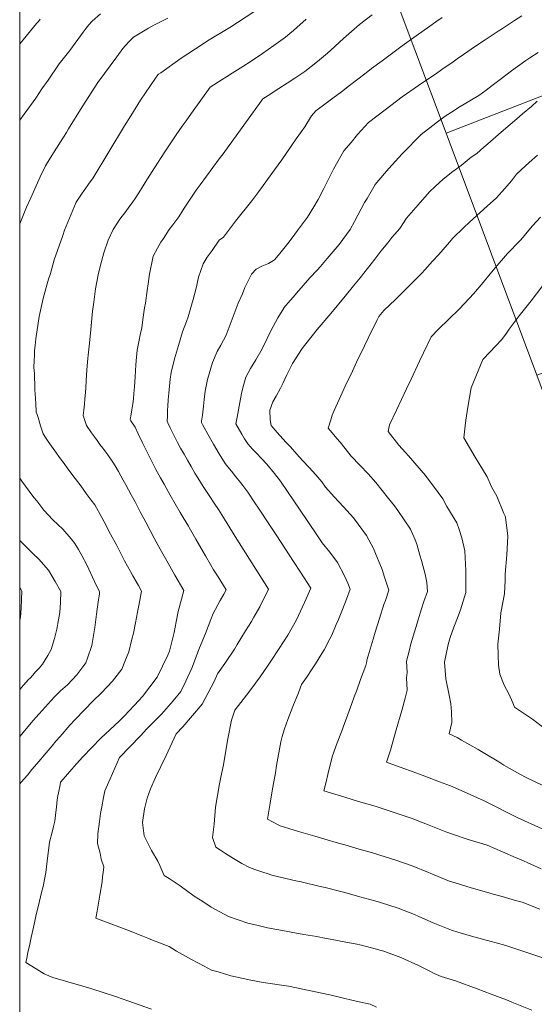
# Model space of a CAD drawing. Header units: inches. Extents: x 11351264 to 11356330, y 6702313 to 6706468.
# Tile 48 of 160: x 11351264 to 11351503, y 6704939 to 6705395. Entities that reach past the tile are written whole.
import ezdxf

# ---------------------------------------------------------------- set-up
doc = ezdxf.new("R2010")
doc.units = ezdxf.units.IN
doc.header["$MEASUREMENT"] = 0
doc.layers.add('Shumate_Contours_clip1', color=7, linetype='Continuous', lineweight=0)
doc.layers.add('Shumate_Parcels_clip1', color=7, linetype='Continuous', lineweight=0)

msp = doc.modelspace()

# ---------------------------------------------------------------- linework, layer by layer
at = {"layer": 'Shumate_Contours_clip1'}
for points, elevation in [([(11351264.41, 6705041.04), (11351265.14, 6705041.89), (11351267.95, 6705045.16), (11351270.09, 6705047.66), (11351272.34, 6705050.34), (11351274.17, 6705052.56), (11351275.67, 6705054.35), (11351279.39, 6705058.72), (11351281.17, 6705060.78), (11351283.14, 6705063.06), (11351287.7, 6705068.23), (11351289.97, 6705070.75), (11351294.57, 6705075.56), (11351298.31, 6705079.38), (11351302.29, 6705083.28), (11351307.39, 6705088.66), (11351311.8, 6705094.17), (11351313.09, 6705097.76), (11351314.97, 6705102.18), (11351316.36, 6705108.07), (11351317.16, 6705110.85), (11351318.05, 6705115.63), (11351318.98, 6705120.58), (11351319.62, 6705123.76), (11351320.9, 6705130.32), (11351319.37, 6705132.96), (11351316.78, 6705137.43), (11351315.67, 6705139.4), (11351313.03, 6705144.44), (11351311.12, 6705148.1), (11351309.35, 6705151.46), (11351306.54, 6705156.79), (11351303.5, 6705162.4), (11351302.42, 6705164.51), (11351299.17, 6705170.3), (11351297.5, 6705172.54), (11351295.25, 6705175.59), (11351292.73, 6705179.1), (11351290.08, 6705182.56), (11351286.73, 6705187.09), (11351285.06, 6705189.44), (11351283.32, 6705191.7), (11351280.68, 6705195.35), (11351277.53, 6705199.62), (11351276.37, 6705201.5), (11351275.31, 6705203.32), (11351274.06, 6705206.98), (11351272.89, 6705210.86), (11351272.44, 6705212.24), (11351272.11, 6705213.25), (11351271.97, 6705213.69), (11351271.83, 6705216.98), (11351271.69, 6705219.7), (11351271.6, 6705221.7), (11351271.48, 6705223.71), (11351271.35, 6705225.83), (11351271.19, 6705229.72), (11351271.2, 6705231.25), (11351271.03, 6705234.02), (11351271.08, 6705237.25), (11351271.19, 6705239.76), (11351271.33, 6705241.87), (11351271.56, 6705244.15), (11351271.92, 6705247.28), (11351273.39, 6705257.63), (11351275.28, 6705265.93), (11351277.17, 6705272.77), (11351277.77, 6705274.88), (11351278.61, 6705277.6), (11351280.45, 6705283.86), (11351284.35, 6705295.13), (11351285.18, 6705297.62), (11351290.6, 6705310.55), (11351293.4, 6705314.81), (11351294.64, 6705316.4), (11351296.36, 6705318.88), (11351298.41, 6705321.88), (11351305.72, 6705333.87), (11351312.94, 6705345.92), (11351315.97, 6705350.66), (11351320.38, 6705357.87), (11351327.34, 6705368.1), (11351328.42, 6705369.52), (11351328.71, 6705369.89), (11351329.75, 6705370.55), (11351339.19, 6705377.31), (11351348.9, 6705383.71), (11351351.46, 6705385.27), (11351361.69, 6705391.58), (11351372.85, 6705398.79)], 1426), ([(11351264.41, 6705348.64), (11351266.43, 6705351.4), (11351271.88, 6705358.85), (11351274.67, 6705363.06), (11351277.53, 6705367.19), (11351282.73, 6705374.61), (11351287.61, 6705380.92), (11351291.33, 6705385.93), (11351293.76, 6705389.41), (11351295.15, 6705391.17), (11351296.4, 6705392.79), (11351297.96, 6705394.49), (11351301.91, 6705397.88)], 1422), ([(11351264.41, 6705300.54), (11351267.61, 6705308.27), (11351269.59, 6705312.65), (11351273.95, 6705322.25), (11351276.4, 6705327.4), (11351278.58, 6705330.96), (11351283.33, 6705338.56), (11351286.03, 6705342.9), (11351287.03, 6705344.64), (11351293.38, 6705354.78), (11351300.68, 6705366.04), (11351309.45, 6705377.91), (11351312.25, 6705381.78), (11351314.76, 6705384.67), (11351317.17, 6705387.05), (11351324.14, 6705391.2), (11351326.52, 6705392.63), (11351333.03, 6705395.92)], 1424), ([(11351264.41, 6705383.9), (11351264.6, 6705384.14), (11351272.24, 6705393.33), (11351273.11, 6705394.35), (11351273.91, 6705395.32)], 1420), ([(11351325.45, 6704936.65), (11351314.54, 6704940.47), (11351309.32, 6704942.32), (11351297.36, 6704946.2), (11351293.7, 6704947.32), (11351279.8, 6704951.3), (11351277.87, 6704952.12), (11351275.78, 6704953.04), (11351272.08, 6704955.3), (11351267.3, 6704958.36), (11351267.7, 6704960.36), (11351268.23, 6704962.92), (11351269.03, 6704966.84), (11351269.68, 6704969.91), (11351270.45, 6704973.31), (11351271.39, 6704977.49), (11351271.9, 6704979.77), (11351273.59, 6704986.65), (11351274.56, 6704990.76), (11351275.21, 6704993.54), (11351276.45, 6705000), (11351276.46, 6705000.06), (11351277.45, 6705007.88), (11351277.87, 6705011.34), (11351278.26, 6705014.05), (11351279.6, 6705019.37), (11351280.11, 6705021.32), (11351280.62, 6705023.76), (11351281.18, 6705027.98), (11351281.39, 6705030.31), (11351281.78, 6705033.72), (11351282.15, 6705035.51), (11351282.31, 6705036.84), (11351283.08, 6705040.53), (11351283.38, 6705041.85), (11351285.68, 6705044.53), (11351288.58, 6705047.84), (11351290.78, 6705050.37), (11351293.61, 6705053.6), (11351301.96, 6705062.16), (11351308.31, 6705068.04), (11351310.45, 6705070.07), (11351313, 6705072.62), (11351319.67, 6705079.66), (11351321.28, 6705081.6), (11351328.06, 6705090.49), (11351333.03, 6705100.65), (11351333.75, 6705102.55), (11351335.91, 6705111.17), (11351336.83, 6705116.09), (11351337.84, 6705120.91), (11351340.5, 6705130.66), (11351336.29, 6705137.77), (11351333.13, 6705143.36), (11351329.48, 6705149.83), (11351326.78, 6705154.91), (11351324.83, 6705158.46), (11351322.84, 6705162.29), (11351320.26, 6705167.15), (11351317.91, 6705171.66), (11351316.11, 6705174.95), (11351313.52, 6705179.61), (11351312.32, 6705181.75), (11351310.12, 6705185.75), (11351308.61, 6705188.45), (11351307.49, 6705190.17), (11351305.28, 6705193.57), (11351302.94, 6705196.62), (11351301.59, 6705198.37), (11351300.26, 6705200.14), (11351298.99, 6705201.78), (11351297.61, 6705203.69), (11351295.39, 6705207.07), (11351294.26, 6705210.4), (11351294.17, 6705210.72), (11351294.09, 6705210.95), (11351293.81, 6705211.8), (11351294.1, 6705214.2), (11351294.42, 6705216.93), (11351294.62, 6705219.45), (11351294.86, 6705222.37), (11351295.02, 6705224.67), (11351295.21, 6705227.64), (11351295.38, 6705230.53), (11351295.68, 6705234.79), (11351295.98, 6705238.22), (11351296.15, 6705239.73), (11351296.69, 6705245.26), (11351297.33, 6705251.55), (11351298.21, 6705260.14), (11351298.72, 6705264.27), (11351299.6, 6705270.42), (11351300.79, 6705276.84), (11351301.78, 6705281.35), (11351303.36, 6705287.05), (11351305.35, 6705293.03), (11351307.64, 6705297.9), (11351310.78, 6705302.64), (11351313.51, 6705306.21), (11351315.03, 6705308.24), (11351316.52, 6705310.33), (11351318.23, 6705312.8), (11351320.31, 6705316.09), (11351322.58, 6705319.67), (11351325.76, 6705324.72), (11351326.93, 6705326.53), (11351331.72, 6705333.95), (11351336.94, 6705341.79), (11351339.75, 6705345.86), (11351341.49, 6705348.31), (11351343.95, 6705351.9), (11351348.25, 6705357.92), (11351352.66, 6705363.91), (11351358.14, 6705367.36), (11351360.21, 6705368.69), (11351362.82, 6705370.32), (11351367.81, 6705373.45), (11351371.66, 6705375.96), (11351376.88, 6705379.5), (11351382.09, 6705383.12), (11351387.57, 6705387.08), (11351389.52, 6705388.71), (11351391.29, 6705390.2), (11351392.85, 6705391.58), (11351397.13, 6705395.36)], 1428), ([(11351429.65, 6704937.52), (11351426.71, 6704938.96), (11351421.67, 6704940.07), (11351417.6, 6704941.06), (11351415.01, 6704941.66), (11351408.08, 6704943.24), (11351398.52, 6704945.34), (11351388.91, 6704947.29), (11351385.73, 6704947.72), (11351380.45, 6704948.57), (11351377.26, 6704949.03), (11351371.46, 6704950.08), (11351364.38, 6704951.7), (11351362.28, 6704952.13), (11351356.29, 6704953.95), (11351353.3, 6704954.8), (11351349.82, 6704956.56), (11351343.94, 6704959.68), (11351337.07, 6704963.5), (11351333.63, 6704965.66), (11351325.86, 6704968.7), (11351323.83, 6704969.5), (11351321.4, 6704970.46), (11351314.02, 6704973.38), (11351307.92, 6704975.73), (11351304.22, 6704977.18), (11351299.71, 6704978.88), (11351300.36, 6704982.01), (11351301.6, 6704989.56), (11351302.59, 6704995.69), (11351302.83, 6704998.04), (11351303.06, 6705000), (11351303.37, 6705002.6), (11351302.17, 6705006.12), (11351301.66, 6705009.01), (11351300.44, 6705013.4), (11351300.66, 6705017.97), (11351301.31, 6705023.66), (11351301.83, 6705027.39), (11351302.5, 6705030.4), (11351303.16, 6705034.76), (11351303.87, 6705037.86), (11351306.34, 6705043.44), (11351310.66, 6705053.32), (11351320.35, 6705063.36), (11351323.38, 6705066.55), (11351330.12, 6705073.35), (11351335.47, 6705079.53), (11351339.02, 6705083.88), (11351341.37, 6705088.69), (11351344.21, 6705094.64), (11351347.72, 6705104.15), (11351350.48, 6705110.78), (11351352.91, 6705117.19), (11351354.05, 6705119.92), (11351357.35, 6705125.95), (11351358.99, 6705128.88), (11351360.11, 6705131), (11351356.29, 6705136.98), (11351354.25, 6705140.3), (11351352.81, 6705142.69), (11351350.42, 6705146.79), (11351349.4, 6705148.54), (11351346.01, 6705154.43), (11351342.89, 6705159.85), (11351342.54, 6705160.42), (11351340.21, 6705164.41), (11351338.82, 6705166.83), (11351334.19, 6705174.9), (11351331.29, 6705179.96), (11351329.63, 6705182.93), (11351327.47, 6705186.75), (11351326.03, 6705189.57), (11351324.69, 6705192.24), (11351323.48, 6705194.79), (11351321.35, 6705199.11), (11351319.23, 6705203.25), (11351317.88, 6705206.29), (11351315.93, 6705209.2), (11351315.66, 6705209.92), (11351316.01, 6705212.31), (11351316.38, 6705214.44), (11351316.78, 6705217.09), (11351317.08, 6705219.48), (11351317.29, 6705221.89), (11351317.63, 6705225.05), (11351317.95, 6705229.73), (11351318.25, 6705235.24), (11351318.46, 6705238.73), (11351318.84, 6705242.04), (11351319.75, 6705246.59), (11351320.25, 6705249.17), (11351320.92, 6705252.34), (11351321.39, 6705256.19), (11351322.29, 6705261.56), (11351322.69, 6705263.85), (11351323.53, 6705269.7), (11351323.94, 6705272.82), (11351324.49, 6705277.26), (11351326.24, 6705285.49), (11351328.3, 6705289.22), (11351329.83, 6705292), (11351330.99, 6705293.71), (11351333.64, 6705297.85), (11351335.34, 6705300.12), (11351338.06, 6705303.72), (11351340.67, 6705307.79), (11351342.46, 6705310.56), (11351346.2, 6705316.2), (11351348.05, 6705318.65), (11351356.89, 6705330.61), (11351358.64, 6705332.98), (11351367.52, 6705345.17), (11351369.06, 6705347.28), (11351372.78, 6705352.41), (11351377.12, 6705358.42), (11351379.51, 6705359.97), (11351384.49, 6705363.24), (11351388.31, 6705365.74), (11351391.91, 6705368.04), (11351396.45, 6705371.1), (11351399.48, 6705373.39), (11351402.42, 6705375.74), (11351406.99, 6705379.6), (11351408.56, 6705381.01), (11351414.46, 6705386.36), (11351421.86, 6705392.97), (11351427.63, 6705397.41)], 1430), ([(11351501.63, 6704936.21), (11351492.46, 6704939.94), (11351489.86, 6704940.96), (11351482.87, 6704943.59), (11351476.4, 6704946.14), (11351466.28, 6704949.86), (11351459.65, 6704951.84), (11351456.43, 6704953.22), (11351454.07, 6704954.39), (11351449.24, 6704956.96), (11351441.05, 6704960.61), (11351433.18, 6704963.46), (11351431.81, 6704963.89), (11351429.06, 6704964.68), (11351422.7, 6704966.27), (11351419.83, 6704966.95), (11351413.79, 6704968.09), (11351410.9, 6704968.69), (11351404.89, 6704969.65), (11351402.05, 6704970.27), (11351396, 6704971.3), (11351390.16, 6704972.4), (11351387.82, 6704972.82), (11351379.21, 6704974.37), (11351374.84, 6704975.4), (11351370.07, 6704976.55), (11351361.2, 6704979.56), (11351353.08, 6704983.9), (11351349.32, 6704986.5), (11351345.24, 6704989.09), (11351338.81, 6704993.81), (11351333.65, 6704997.25), (11351331.27, 6704998.66), (11351330.7, 6705000), (11351329.3, 6705003.3), (11351328.41, 6705005.26), (11351325.42, 6705010.15), (11351322.04, 6705016.9), (11351321.23, 6705023.11), (11351322.19, 6705029.46), (11351323.51, 6705034.39), (11351325.05, 6705038.68), (11351327.38, 6705044.08), (11351332.28, 6705054.2), (11351336.9, 6705064.2), (11351339.96, 6705067.42), (11351348.88, 6705077.93), (11351354.5, 6705088.44), (11351356.09, 6705092), (11351359.52, 6705096.82), (11351363.85, 6705103.48), (11351365.21, 6705105.58), (11351369.02, 6705111.91), (11351371.81, 6705116.36), (11351372.94, 6705118.37), (11351375.63, 6705123.06), (11351377.58, 6705126.97), (11351378.54, 6705128.93), (11351379.72, 6705131.34), (11351371.94, 6705143.51), (11351364.95, 6705154.37), (11351360.51, 6705161.7), (11351357.98, 6705165.77), (11351356.58, 6705168.13), (11351354.52, 6705171.18), (11351352.43, 6705174.2), (11351351.26, 6705176.05), (11351349.45, 6705178.77), (11351346.98, 6705182.79), (11351345.61, 6705185.03), (11351343.8, 6705188.07), (11351342.14, 6705190.98), (11351340.54, 6705193.81), (11351338.97, 6705196.59), (11351337.53, 6705199.28), (11351336.11, 6705202), (11351334.16, 6705205.96), (11351332.99, 6705208.36), (11351332.68, 6705209.06), (11351332.81, 6705211.49), (11351332.94, 6705213.93), (11351333.08, 6705216.36), (11351333.23, 6705218.65), (11351333.24, 6705218.79), (11351333.26, 6705219.06), (11351333.49, 6705222.06), (11351333.8, 6705225.29), (11351334.16, 6705228.52), (11351334.6, 6705231.72), (11351336.06, 6705238.04), (11351337.92, 6705244.22), (11351339.89, 6705250.45), (11351341.75, 6705255.26), (11351342.39, 6705257.5), (11351343.97, 6705262.88), (11351344.81, 6705265.49), (11351346.27, 6705271.42), (11351347.25, 6705275.89), (11351349.47, 6705282.07), (11351351.32, 6705285.17), (11351353.51, 6705288.26), (11351356.88, 6705293.03), (11351358.8, 6705294.32), (11351360.61, 6705296.81), (11351364.42, 6705301.79), (11351371.89, 6705311.18), (11351375.14, 6705315.56), (11351382.45, 6705325.54), (11351385.84, 6705330.17), (11351392.47, 6705339.89), (11351396.51, 6705345.45), (11351399.56, 6705350.57), (11351401.57, 6705352.94), (11351406.44, 6705356.48), (11351409.51, 6705358.76), (11351413.49, 6705361.77), (11351417.26, 6705364.63), (11351420.47, 6705367.11), (11351424.88, 6705370.53), (11351427.4, 6705372.5), (11351432.37, 6705376.12), (11351441.57, 6705382.96), (11351448.12, 6705387.69), (11351454.35, 6705392.15), (11351457.26, 6705394.14), (11351460.17, 6705396.12)], 1432), ([(11351507.74, 6704960.14), (11351496.15, 6704963.96), (11351489.65, 6704966.16), (11351485.11, 6704967.36), (11351482.89, 6704967.99), (11351474.78, 6704970.19), (11351467.35, 6704972.4), (11351464.44, 6704973.21), (11351455.9, 6704976.66), (11351449.32, 6704979.63), (11351447.34, 6704980.51), (11351439.74, 6704983.48), (11351431.54, 6704986.06), (11351428.99, 6704986.79), (11351421.98, 6704988.77), (11351415.11, 6704990.7), (11351412.6, 6704991.31), (11351405.85, 6704993.05), (11351403.67, 6704993.5), (11351394.75, 6704995.66), (11351392.34, 6704996.15), (11351387.65, 6704997.18), (11351381.23, 6704998.74), (11351379.01, 6704999.49), (11351377.45, 6705000), (11351373.39, 6705001.34), (11351370.86, 6705002.31), (11351367.39, 6705004.1), (11351363.51, 6705006.4), (11351359.73, 6705008.82), (11351357.41, 6705010.33), (11351355.24, 6705011.71), (11351353.77, 6705016.27), (11351354.44, 6705022.42), (11351355.14, 6705030.3), (11351357.01, 6705041.1), (11351357.54, 6705044.1), (11351358.82, 6705049.87), (11351360.03, 6705057.51), (11351360.88, 6705061.89), (11351362.54, 6705070.53), (11351364.12, 6705075.28), (11351365.75, 6705077.35), (11351370.59, 6705083.51), (11351373.59, 6705087.76), (11351375.74, 6705090.58), (11351379.5, 6705096.11), (11351380.69, 6705097.89), (11351384.66, 6705103.83), (11351388.59, 6705109.93), (11351392.63, 6705117.13), (11351394.49, 6705121.06), (11351396.29, 6705125.02), (11351397.11, 6705126.85), (11351398.1, 6705128.96), (11351399.33, 6705131.68), (11351394.51, 6705139.07), (11351391.32, 6705144.04), (11351387.49, 6705149.86), (11351383.27, 6705156.41), (11351380.45, 6705160.59), (11351375.04, 6705168.77), (11351373.34, 6705171.2), (11351370.04, 6705176.28), (11351367.84, 6705179.24), (11351366.16, 6705181.46), (11351364.57, 6705183.37), (11351362.49, 6705185.91), (11351360.9, 6705188), (11351359.6, 6705189.52), (11351356.85, 6705193.99), (11351354.14, 6705198.49), (11351351.54, 6705203.08), (11351349.82, 6705206.25), (11351349.06, 6705207.62), (11351348.64, 6705208.43), (11351348.7, 6705209.06), (11351349.06, 6705211.82), (11351349.55, 6705216.01), (11351349.89, 6705219.22), (11351350.38, 6705222.94), (11351350.75, 6705225.31), (11351351.38, 6705228.48), (11351353.68, 6705236.22), (11351355.91, 6705241.35), (11351357.65, 6705244.38), (11351360.06, 6705248.96), (11351362.9, 6705256.37), (11351365.65, 6705263.81), (11351367.57, 6705268.17), (11351368.77, 6705271.12), (11351370.71, 6705275.08), (11351371.82, 6705277.27), (11351373.89, 6705279.47), (11351376.66, 6705280.93), (11351379.6, 6705282.21), (11351382.01, 6705283.5), (11351382.42, 6705283.92), (11351384.94, 6705286.76), (11351388.61, 6705291.43), (11351390.64, 6705294.11), (11351393.18, 6705297.4), (11351397.78, 6705303.7), (11351400.6, 6705308.36), (11351402.61, 6705311.77), (11351405.32, 6705316.97), (11351409.81, 6705325.83), (11351414.56, 6705334.41), (11351417.91, 6705338.29), (11351420.9, 6705341.88), (11351426.02, 6705347.45), (11351433.78, 6705353.31), (11351441.56, 6705359.33), (11351449.1, 6705364.59), (11351453.54, 6705367.56), (11351457.08, 6705369.89), (11351460.03, 6705372), (11351465.15, 6705375.63), (11351467.08, 6705377), (11351469.97, 6705379.01), (11351472.03, 6705380.42), (11351475.16, 6705382.53), (11351480.06, 6705385.8), (11351486.11, 6705389.76), (11351488.12, 6705391.08), (11351493.65, 6705394.71), (11351497.1, 6705396.98)], 1434), ([(11351505.39, 6704982.97), (11351497.23, 6704986.27), (11351494.16, 6704987.07), (11351487.9, 6704988.81), (11351483.83, 6704989.93), (11351481.78, 6704990.54), (11351473.49, 6704992.86), (11351466.08, 6704995.21), (11351463.13, 6704996.08), (11351454.59, 6704999.64), (11351453.73, 6705000), (11351446.19, 6705003.14), (11351438.67, 6705005.71), (11351431.27, 6705008.07), (11351429.01, 6705008.73), (11351421.71, 6705010.83), (11351415.08, 6705012.75), (11351412.15, 6705013.58), (11351405.77, 6705015.45), (11351401.08, 6705016.89), (11351393.55, 6705019.05), (11351389.11, 6705020.42), (11351385.07, 6705021.61), (11351381.6, 6705023.41), (11351379.21, 6705024.77), (11351379.68, 6705027.51), (11351380.45, 6705032.13), (11351381.27, 6705036.86), (11351381.68, 6705039.49), (11351382.84, 6705046.17), (11351383.41, 6705049.63), (11351385.38, 6705060.51), (11351386.06, 6705062.97), (11351387.13, 6705066.62), (11351388.65, 6705070.87), (11351391, 6705076.93), (11351393.54, 6705083.2), (11351394.96, 6705087.08), (11351397.23, 6705090.33), (11351399.84, 6705094.31), (11351401.43, 6705096.68), (11351404.32, 6705101.39), (11351405.43, 6705103.19), (11351408.11, 6705108.2), (11351409.04, 6705109.99), (11351411.09, 6705114.9), (11351412.11, 6705117.17), (11351414.02, 6705121.88), (11351415.79, 6705126.6), (11351417.55, 6705131.32), (11351416.39, 6705134.1), (11351414.81, 6705137.45), (11351411.69, 6705143.62), (11351408.11, 6705148.34), (11351404.53, 6705152.76), (11351402.09, 6705156.41), (11351398.13, 6705162.11), (11351393.66, 6705168.83), (11351391.74, 6705171.67), (11351385.26, 6705181.25), (11351382.38, 6705184.8), (11351378.86, 6705189.25), (11351376.4, 6705191.86), (11351374.07, 6705194.32), (11351372.3, 6705196.17), (11351370.05, 6705198.61), (11351368.62, 6705200.97), (11351367.33, 6705203.1), (11351364.61, 6705207.8), (11351365.1, 6705211.04), (11351365.77, 6705214.44), (11351366.39, 6705217.82), (11351367.17, 6705221.87), (11351367.96, 6705225.22), (11351369.2, 6705229.51), (11351371.26, 6705233.49), (11351373.78, 6705237.58), (11351376.69, 6705242.62), (11351379.05, 6705247.45), (11351380.76, 6705250.92), (11351383.95, 6705256.98), (11351386.73, 6705261.53), (11351386.82, 6705261.62), (11351389.71, 6705264.97), (11351391.28, 6705266.73), (11351392.71, 6705268.48), (11351395.73, 6705271.99), (11351398.79, 6705275.47), (11351402.19, 6705279.11), (11351403.76, 6705280.73), (11351406.87, 6705284.44), (11351412.45, 6705291.04), (11351417.5, 6705297.94), (11351419.52, 6705301.67), (11351422.59, 6705307.48), (11351424.16, 6705310.37), (11351425.36, 6705312.29), (11351429.11, 6705318.74), (11351433.45, 6705323.81), (11351435.47, 6705326.18), (11351441.63, 6705332.96), (11351443.49, 6705334.88), (11351448.83, 6705340.38), (11351450.47, 6705341.96), (11351455.77, 6705346.1), (11351457.9, 6705347.75), (11351461.53, 6705350.43), (11351465.68, 6705353.1), (11351467.7, 6705354.38), (11351473.67, 6705358.04), (11351477.18, 6705359.99), (11351480.46, 6705362.48), (11351483.23, 6705364.67), (11351486.95, 6705367.4), (11351492.29, 6705371.45), (11351498.88, 6705376.18), (11351500.79, 6705377.46), (11351504.62, 6705379.98)], 1436), ([(11351505.96, 6705001.75), (11351496.4, 6705005.98), (11351494.35, 6705006.79), (11351488.02, 6705009.53), (11351480.96, 6705012.63), (11351472.21, 6705015.28), (11351464.96, 6705017.77), (11351461.84, 6705018.77), (11351452.57, 6705022.59), (11351445.74, 6705025.1), (11351438.88, 6705027.49), (11351431, 6705030.07), (11351429.04, 6705030.67), (11351421.44, 6705032.94), (11351414.97, 6705034.93), (11351411.88, 6705035.85), (11351405.36, 6705037.88), (11351406.36, 6705041.99), (11351407.19, 6705045.36), (11351407.83, 6705048.03), (11351409.26, 6705054.07), (11351411.42, 6705060.12), (11351413.45, 6705065.13), (11351414.84, 6705069.01), (11351416.38, 6705073.27), (11351418.24, 6705078.24), (11351419.39, 6705081.33), (11351420.38, 6705083.97), (11351422.37, 6705089.42), (11351424.73, 6705095.93), (11351425.23, 6705097.77), (11351425.27, 6705098.34), (11351425.89, 6705100.36), (11351427.17, 6705105.04), (11351428.13, 6705108.04), (11351429.03, 6705111.34), (11351431.04, 6705117.71), (11351433.15, 6705124.12), (11351433.82, 6705126.05), (11351435.42, 6705130.77), (11351433.43, 6705136.89), (11351432.27, 6705140.31), (11351431.25, 6705143.01), (11351429.5, 6705147.06), (11351428.27, 6705150.15), (11351425.04, 6705156.15), (11351421.27, 6705161.38), (11351419.06, 6705164.28), (11351417.47, 6705166.03), (11351414.37, 6705169.44), (11351410.05, 6705174.01), (11351406.1, 6705178.58), (11351404.32, 6705181.04), (11351401.56, 6705184.3), (11351398.54, 6705187.57), (11351395.49, 6705190.84), (11351392.79, 6705193.85), (11351389.79, 6705197.21), (11351387.78, 6705199.39), (11351383.72, 6705203.9), (11351380.98, 6705207.15), (11351380.42, 6705209.66), (11351380.33, 6705214.19), (11351381.61, 6705218), (11351383.16, 6705220.73), (11351385.17, 6705224.46), (11351386.31, 6705226.52), (11351388.14, 6705230.51), (11351390.84, 6705235.8), (11351395.2, 6705242.72), (11351397.03, 6705245), (11351402.17, 6705251.51), (11351408.48, 6705259.01), (11351415.15, 6705267.02), (11351419.07, 6705271.8), (11351422.11, 6705275.54), (11351425.49, 6705279.89), (11351428.87, 6705284.16), (11351431.76, 6705287.84), (11351434.95, 6705291.71), (11351436.78, 6705294.15), (11351440.47, 6705298.46), (11351443.63, 6705303.1), (11351448.95, 6705309.35), (11351454.2, 6705315.36), (11351456.84, 6705317.89), (11351460.56, 6705321.21), (11351465.1, 6705324.74), (11351468.98, 6705327.65), (11351473.62, 6705331.39), (11351476.22, 6705333.11), (11351479.49, 6705336.02), (11351481.22, 6705337.54), (11351486.18, 6705341.87), (11351488.5, 6705343.88), (11351494.66, 6705349.19), (11351497.35, 6705351.44), (11351501.45, 6705354.94), (11351504.1, 6705357.44)], 1438), ([(11351506.52, 6705020.24), (11351494.92, 6705025.46), (11351492.09, 6705026.83), (11351483.35, 6705031.38), (11351479.59, 6705033.21), (11351471.75, 6705036.81), (11351463.95, 6705040.16), (11351460.55, 6705041.37), (11351458.94, 6705042.03), (11351452.16, 6705044.66), (11351445.53, 6705047.11), (11351442.82, 6705048.07), (11351438.57, 6705049.62), (11351434.4, 6705051.06), (11351436.2, 6705056.61), (11351438.86, 6705066.05), (11351441.5, 6705075.01), (11351442.91, 6705080.84), (11351443.87, 6705084.4), (11351443.68, 6705090.23), (11351443.87, 6705092.71), (11351443.66, 6705097.89), (11351444.87, 6705102.6), (11351445.64, 6705106), (11351447.9, 6705113.58), (11351450.58, 6705122.18), (11351451.66, 6705125.57), (11351453.29, 6705130.23), (11351453.02, 6705134.42), (11351452.28, 6705138.21), (11351450.62, 6705144.51), (11351449.83, 6705147.01), (11351448.37, 6705152.16), (11351447.61, 6705154.09), (11351445.48, 6705159), (11351439.58, 6705167.74), (11351438.08, 6705169.94), (11351435.3, 6705173.32), (11351429.47, 6705180.7), (11351425.86, 6705184.77), (11351421.93, 6705188.76), (11351417.98, 6705192.82), (11351415.12, 6705196.52), (11351412.81, 6705199.32), (11351411.33, 6705201.11), (11351409.19, 6705203.72), (11351407.36, 6705205.81), (11351408.51, 6705209.73), (11351409.22, 6705211.87), (11351410.11, 6705214.12), (11351413.19, 6705220.87), (11351415.25, 6705225.32), (11351418.53, 6705232.34), (11351420.49, 6705236.48), (11351424.12, 6705244.05), (11351425.83, 6705247.59), (11351429.96, 6705256), (11351430.72, 6705257.54), (11351431.51, 6705258.56), (11351433.11, 6705260.42), (11351438.53, 6705265.56), (11351441.01, 6705268), (11351445.38, 6705272.3), (11351450.64, 6705277.76), (11351452.06, 6705279.22), (11351455.69, 6705283.3), (11351458.54, 6705286.38), (11351463.56, 6705292.1), (11351465.09, 6705293.83), (11351470.19, 6705298.89), (11351472.78, 6705301.39), (11351477.73, 6705305.77), (11351480.99, 6705308.81), (11351485.29, 6705312.61), (11351489.16, 6705316.97), (11351492.18, 6705320.54), (11351494.53, 6705323.57), (11351496.72, 6705325.56), (11351500.48, 6705328.91), (11351504.32, 6705332.3)], 1440), ([(11351507.13, 6705040.1), (11351499.06, 6705043.98), (11351496.07, 6705045.58), (11351488.66, 6705049.79), (11351486.36, 6705051.2), (11351479.08, 6705055.56), (11351476.75, 6705057.04), (11351469.04, 6705061.36), (11351467.01, 6705062.56), (11351463.44, 6705064.25), (11351464.67, 6705069.49), (11351464.44, 6705074.39), (11351464.11, 6705078.2), (11351463.37, 6705082.08), (11351461.8, 6705089.79), (11351461.27, 6705097.47), (11351462.98, 6705105.58), (11351463.91, 6705108.8), (11351465.56, 6705113.63), (11351467.56, 6705118.82), (11351468.62, 6705121.65), (11351471.16, 6705129.69), (11351471.11, 6705139.77), (11351470.66, 6705149.03), (11351469.25, 6705155.08), (11351468, 6705158.9), (11351466.9, 6705162), (11351462.33, 6705169.58), (11351460.47, 6705173.07), (11351458.27, 6705176.12), (11351452.48, 6705183.92), (11351444.53, 6705193.01), (11351443.2, 6705194.59), (11351440.02, 6705198), (11351435.04, 6705204.26), (11351435.7, 6705207.38), (11351439.03, 6705214.25), (11351443.67, 6705224.09), (11351445.8, 6705228.54), (11351449.7, 6705236.85), (11351451.47, 6705240.74), (11351455.06, 6705248.14), (11351458.49, 6705251.75), (11351463.15, 6705256.32), (11351468.03, 6705261.05), (11351472.78, 6705266.08), (11351474.63, 6705268.07), (11351479.13, 6705273.41), (11351482.39, 6705277.32), (11351484.7, 6705280.14), (11351490.47, 6705286.81), (11351496.15, 6705292.62), (11351497.6, 6705294.38), (11351499.57, 6705296.65), (11351501.91, 6705299.59), (11351505.63, 6705303.58)], 1442), ([(11351508.03, 6705066.45), (11351502.04, 6705071.08), (11351493.62, 6705076.64), (11351492.8, 6705078.53), (11351490.95, 6705082.84), (11351488.8, 6705086.78), (11351486.86, 6705091.94), (11351486.25, 6705096.03), (11351486.06, 6705100.7), (11351485.88, 6705105.83), (11351486.69, 6705112.78), (11351487.38, 6705120.29), (11351489.03, 6705129.14), (11351489.24, 6705135.5), (11351489.26, 6705138.17), (11351490.12, 6705147.19), (11351490.59, 6705155.9), (11351489.4, 6705164.56), (11351489.24, 6705165.12), (11351488.65, 6705166.3), (11351485.48, 6705174.29), (11351483.05, 6705178.75), (11351480.91, 6705183.3), (11351475.48, 6705192.39), (11351470.16, 6705201.46), (11351470.75, 6705206.89), (11351471.15, 6705209.53), (11351471.95, 6705215.65), (11351473.51, 6705224.57), (11351475.72, 6705229.76), (11351478.95, 6705237.62), (11351482.29, 6705241.27), (11351484.83, 6705243.89), (11351487.82, 6705246.88), (11351489.89, 6705249.84), (11351491.1, 6705251.8), (11351492.49, 6705253.62), (11351495.81, 6705257.9), (11351499.48, 6705262.51), (11351501.35, 6705264.84), (11351506.78, 6705271.94)], 1444), ([(11351264.41, 6705062.95), (11351264.55, 6705063.12), (11351266.03, 6705064.93), (11351269.75, 6705069.3), (11351271.91, 6705071.8), (11351273.38, 6705073.47), (11351276.24, 6705076.66), (11351280.43, 6705081.26), (11351283.38, 6705084.09), (11351286.54, 6705086.93), (11351290.85, 6705091.61), (11351295.07, 6705097.15), (11351295.78, 6705099.27), (11351297.79, 6705105.24), (11351299.28, 6705113.56), (11351299.99, 6705119.67), (11351300.36, 6705121.95), (11351300.95, 6705126.34), (11351301.35, 6705129.12), (11351301.45, 6705130.03), (11351299.11, 6705134.84), (11351295.49, 6705142.48), (11351293.27, 6705146.91), (11351291.61, 6705149.65), (11351289.9, 6705152.48), (11351288.25, 6705154.52), (11351284.33, 6705159.09), (11351279.82, 6705163.42), (11351275.61, 6705167.88), (11351272.28, 6705172.13), (11351270.96, 6705173.78), (11351268.82, 6705176.67), (11351265.39, 6705181.24), (11351264.41, 6705182.73)], 1424), ([(11351264.41, 6705084.79), (11351266.2, 6705086.76), (11351268.56, 6705089.34), (11351269.24, 6705090.08), (11351270.46, 6705091.44), (11351271.8, 6705092.94), (11351273.36, 6705094.69), (11351275.02, 6705096.54), (11351277.41, 6705100.5), (11351278.94, 6705103.26), (11351280.5, 6705108.45), (11351281.64, 6705112.74), (11351282.34, 6705117.06), (11351282.94, 6705120.52), (11351283.26, 6705125.13), (11351283.43, 6705130.22), (11351280.85, 6705134.87), (11351277.75, 6705140.07), (11351273.35, 6705145.13), (11351270.47, 6705147.84), (11351268.5, 6705149.83), (11351264.41, 6705153.84)], 1422), ([(11351264.41, 6705116.74), (11351264.75, 6705118.34), (11351265.06, 6705122.41), (11351265.19, 6705126.55), (11351265.41, 6705130.42), (11351264.86, 6705131.25), (11351264.41, 6705131.88)], 1420)]:
    msp.add_lwpolyline(points, dxfattribs=dict(at, elevation=elevation))
at = {"layer": 'Shumate_Parcels_clip1'}
for points in [[(11351719.76, 6705442.73), (11351462, 6705342.5), (11351433, 6705420), (11351649.83, 6705605.64), (11351659, 6705590.5), (11351669, 6705573), (11351677, 6705556), (11351684, 6705538.5), (11351691, 6705519.5)], [(11351763.03, 6705327.22), (11351504, 6705230.5), (11351462, 6705342.5), (11351719.76, 6705442.73)]]:
    msp.add_lwpolyline(points, close=True, dxfattribs=at)
msp.add_lwpolyline([(11351264.41, 6703250.15), (11351264.41, 6705530.13), (11351269, 6705526), (11351364, 6705439), (11351433, 6705420), (11351462, 6705342.5), (11351504, 6705230.5), (11351551, 6705103.5), (11351600, 6704972.5), (11351655, 6704826), (11351922.09, 6704924.2), (11351929.74, 6704905.37), (11351937, 6704887.5), (11351967.25, 6704814.04), (11351967.56, 6704811.12), (11352007.38, 6704716.25), (11352075.59, 6704553.74), (11352075.68, 6704553.81), (11352325, 6703959.5)], dxfattribs=at)

doc.saveas('drawing.dxf')
